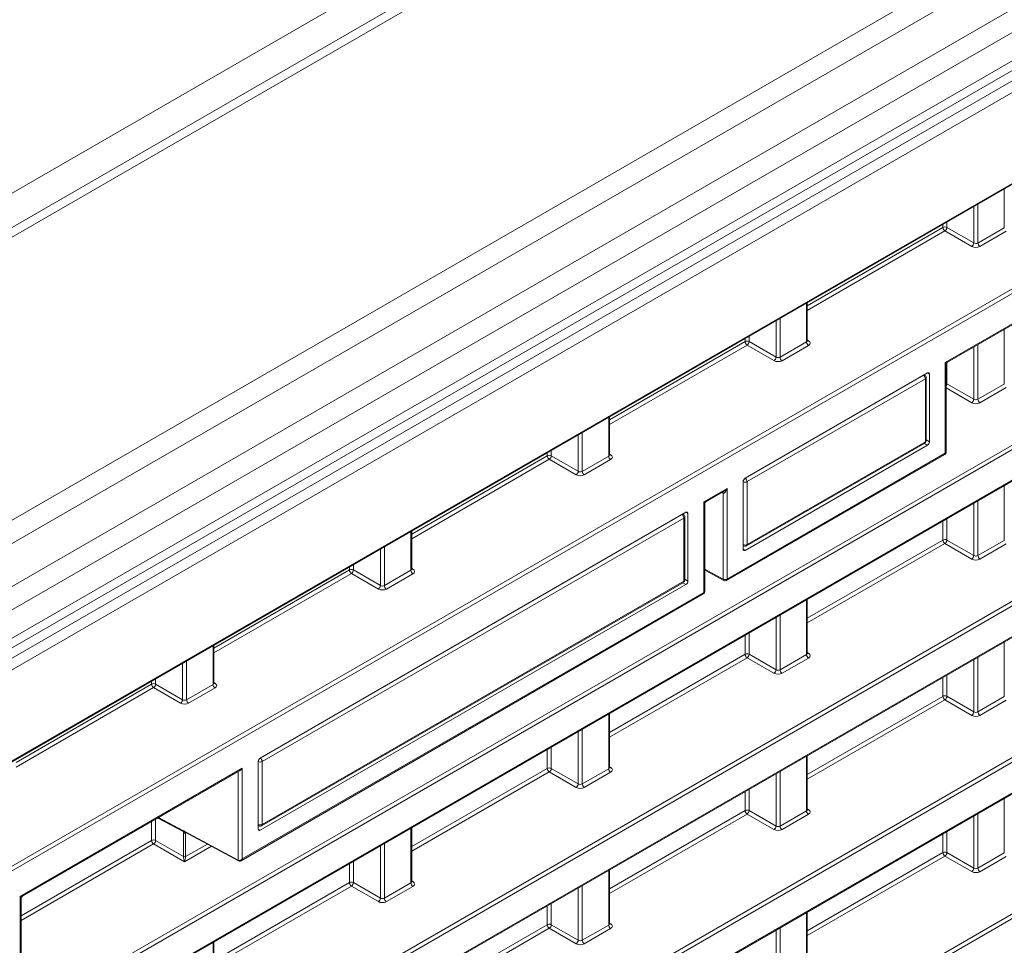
# Model space of a CAD drawing. Header units: millimetres. Extents: x 0 to 1118, y 0 to 864.
# Tile 221 of 256: x 627 to 644, y 116 to 132. Entities that reach past the tile are written whole.
import ezdxf

# ---------------------------------------------------------------- set-up
doc = ezdxf.new("R2010")
doc.units = ezdxf.units.MM

msp = doc.modelspace()

# ---------------------------------------------------------------- linework, layer by layer
at = {"color": 9, "linetype": 'Continuous', "lineweight": 0}
for p, q in [((610.9811, 119.6609), (705.7818, 174.3881)), ((706.8183, 174.2212), (611.7655, 119.3483)), ((711.0913, 171.7544), (616.0384, 116.8816)), ((711.3413, 171.4905), (616.2884, 116.6177)), ((711.6645, 170.9307), (616.6116, 116.0579)), ((711.768, 170.5822), (616.7152, 115.7094)), ((711.768, 170.0879), (616.7152, 115.2151)), ((615.9917, 114.4503), (712.141, 169.9561)), ((712.2279, 169.804), (616.0786, 114.2981)), ((617.88, 113.7532), (710.4264, 167.1791)), ((619.0786, 112.609), (709.1584, 164.6109)), ((709.1931, 164.55), (619.1133, 112.5481)), ((643.4241, 126.0502), (709.1931, 164.0179)), ((709.4712, 161.9865), (627.3047, 114.5528)), ((627.3407, 114.6545), (709.4365, 162.0474)), ((614.7533, 104.6639), (713.4837, 161.6597)), ((713.5185, 161.5989), (614.788, 104.603)), ((627.3047, 114.0206), (709.4712, 161.4544)), ((614.788, 104.0708), (713.5185, 161.0667)), ((614.7533, 101.9398), (713.4837, 158.9357)), ((713.5185, 158.8748), (614.788, 101.8789)), ((614.788, 101.3467), (713.5185, 158.3426)), ((614.7533, 99.2157), (713.4837, 156.2116)), ((713.5185, 156.1507), (614.788, 99.1548)), ((644.4521, 128.3982), (644.4521, 129.076)), ((643.9211, 128.1332), (643.9211, 128.7695)), ((643.9912, 128.81), (643.9912, 128.1322)), ((641.0196, 127.0397), (643.3822, 128.4036)), ((643.4169, 128.3427), (641.0196, 126.9588)), ((643.3822, 128.4036), (643.3822, 128.4584)), ((643.8858, 128.072), (643.4169, 128.3427)), ((643.4522, 128.4988), (643.4522, 128.4039)), ((643.4522, 128.4039), (643.9211, 128.1332)), ((643.9912, 128.1322), (644.4521, 128.3982)), ((644.4868, 128.3374), (644.026, 128.0713)), ((641.0049, 126.4082), (641.0049, 127.086)), ((640.5441, 126.82), (640.5441, 126.1422)), ((640.474, 126.1432), (640.474, 126.7795)), ((644.4521, 125.6742), (644.4521, 126.6267)), ((639.935, 126.4136), (639.935, 126.4684)), ((640.0051, 126.5089), (640.0051, 126.4139)), ((637.5724, 125.0497), (639.935, 126.4136)), ((639.9697, 126.3527), (637.5724, 124.9688)), ((640.4386, 126.082), (639.9697, 126.3527)), ((640.0051, 126.4139), (640.474, 126.1432)), ((640.5441, 126.1422), (641.0049, 126.4082)), ((641.0397, 126.3474), (640.5788, 126.0813)), ((641.0196, 126.4429), (641.0409, 126.4297)), ((643.9211, 125.4092), (643.9211, 126.3202)), ((643.9912, 126.3607), (643.9912, 125.4081)), ((643.4241, 124.4692), (643.4241, 126.0502)), ((643.4522, 126.0466), (643.4522, 125.6799)), ((639.936, 124.0339), (643.0426, 125.8272)), ((643.0773, 125.7664), (639.9708, 123.973)), ((643.0426, 125.8272), (643.0426, 125.8272)), ((643.0773, 124.6695), (643.0773, 125.7664)), ((643.1474, 125.8469), (643.1133, 125.868)), ((643.8858, 125.3479), (643.4388, 125.606)), ((643.4522, 125.6799), (643.9211, 125.4092)), ((643.9912, 125.4081), (644.4521, 125.6742)), ((644.4868, 125.6133), (644.026, 125.3472)), ((637.5578, 124.4182), (637.5578, 125.096)), ((637.0269, 124.1532), (637.0269, 124.7895)), ((637.0969, 124.83), (637.0969, 124.1522)), ((639.9708, 122.8761), (643.0773, 124.6695)), ((643.1121, 124.6086), (643.0566, 124.6406)), ((643.092, 124.7018), (643.1474, 124.6698)), ((634.1253, 123.0597), (636.4879, 124.4236)), ((636.4879, 124.4236), (636.4879, 124.4784)), ((636.558, 124.5189), (636.558, 124.4239)), ((636.558, 124.4239), (637.0269, 124.1532)), ((637.0969, 124.1522), (637.5578, 124.4182)), ((637.5724, 124.4529), (637.5937, 124.4397)), ((639.624, 122.2754), (643.4241, 124.4692)), ((636.5226, 124.3627), (634.1253, 122.9788)), ((636.9915, 124.092), (636.5226, 124.3627)), ((637.5925, 124.3574), (637.1317, 124.0913)), ((639.9007, 123.9726), (639.9007, 123.9726)), ((639.9007, 122.8758), (639.9007, 123.9726)), ((639.936, 124.0339), (639.936, 124.0339)), ((639.9708, 123.973), (639.9708, 122.8761)), ((644.4521, 122.9501), (644.4521, 123.9027)), ((639.2168, 123.6214), (639.624, 123.8565)), ((639.5539, 123.7745), (639.5318, 123.7863)), ((639.5539, 122.2751), (639.5539, 123.7745)), ((639.624, 123.8565), (639.624, 122.2754)), ((639.2168, 122.0404), (639.2168, 123.6214)), ((643.9211, 122.6851), (643.9211, 123.5962)), ((643.9912, 123.6366), (643.9912, 122.684)), ((631.4861, 119.1558), (638.8353, 123.3984)), ((638.8353, 123.3984), (638.8353, 123.3984)), ((638.9401, 123.4181), (638.906, 123.4392)), ((638.87, 123.3375), (631.5208, 119.0949)), ((638.87, 122.2407), (638.87, 123.3375)), ((643.3822, 122.9554), (643.3822, 123.285)), ((643.4522, 123.3255), (643.4522, 122.9558)), ((634.1106, 122.4282), (634.1106, 123.1061)), ((639.9007, 122.8758), (639.9007, 122.8758)), ((641.0196, 121.5915), (643.3822, 122.9554)), ((643.4169, 122.8946), (641.0196, 121.5106)), ((643.8858, 122.6239), (643.4169, 122.8946)), ((643.4522, 122.9558), (643.9211, 122.6851)), ((643.9912, 122.684), (644.4521, 122.9501)), ((644.4868, 122.8892), (644.026, 122.6232)), ((633.5797, 122.1633), (633.5797, 122.7996)), ((633.6498, 122.84), (633.6498, 122.1622)), ((639.9007, 122.7941), (639.936, 122.7751)), ((633.1108, 122.5289), (633.1108, 122.4339)), ((630.6781, 121.0697), (633.0407, 122.4336)), ((633.0755, 122.3727), (630.6781, 120.9888)), ((633.0407, 122.4336), (633.0407, 122.4884)), ((633.5444, 122.102), (633.0755, 122.3727)), ((633.1108, 122.4339), (633.5797, 122.1633)), ((633.6498, 122.1622), (634.1106, 122.4282)), ((634.1454, 122.3674), (633.6845, 122.1013)), ((634.1253, 122.4629), (634.1466, 122.4497)), ((639.2315, 122.4484), (639.5539, 122.2751)), ((631.5208, 117.9981), (638.87, 122.2407)), ((638.9048, 122.1798), (638.8493, 122.2118)), ((638.8847, 122.273), (638.9401, 122.241)), ((631.174, 117.3974), (639.2168, 122.0404)), ((641.0049, 120.9601), (641.0049, 121.9127)), ((640.474, 120.6951), (640.474, 121.6062)), ((640.5441, 121.6466), (640.5441, 120.6941)), ((640.0051, 121.3355), (640.0051, 120.9658)), ((639.935, 120.9654), (639.935, 121.295)), ((644.4521, 120.226), (644.4521, 121.1786)), ((630.6635, 120.4382), (630.6635, 121.1161)), ((637.5724, 119.6015), (639.935, 120.9654)), ((640.0051, 120.9658), (640.474, 120.6951)), ((641.0196, 120.9947), (641.0409, 120.9815)), ((630.1326, 120.1733), (630.1326, 120.8096)), ((630.2026, 120.85), (630.2026, 120.1722)), ((639.9697, 120.9046), (637.5724, 119.5206)), ((640.4386, 120.6339), (639.9697, 120.9046)), ((640.5441, 120.6941), (641.0049, 120.9601)), ((641.0397, 120.8992), (640.5788, 120.6332)), ((643.9211, 119.961), (643.9211, 120.8721)), ((643.9912, 120.9126), (643.9912, 119.96)), ((629.5936, 120.4436), (629.5936, 120.4984)), ((629.6637, 120.5389), (629.6637, 120.4439)), ((630.6781, 120.4729), (630.6995, 120.4597)), ((643.3822, 120.2314), (643.3822, 120.561)), ((643.4522, 120.6014), (643.4522, 120.2317)), ((627.231, 119.0797), (629.5936, 120.4436)), ((629.6283, 120.3827), (627.231, 118.9988)), ((630.0972, 120.112), (629.6283, 120.3827)), ((629.6637, 120.4439), (630.1326, 120.1733)), ((630.2026, 120.1722), (630.6635, 120.4382)), ((630.6982, 120.3774), (630.2374, 120.1113)), ((641.0196, 118.8675), (643.3822, 120.2314)), ((643.4169, 120.1705), (641.0196, 118.7865)), ((643.8858, 119.8998), (643.4169, 120.1705)), ((643.4522, 120.2317), (643.9211, 119.961)), ((643.9912, 119.96), (644.4521, 120.226)), ((644.4868, 120.1651), (644.026, 119.8991)), ((637.5578, 118.9701), (637.5578, 119.9227)), ((637.0269, 118.7051), (637.0269, 119.6162)), ((637.0969, 119.6566), (637.0969, 118.7041)), ((636.4879, 118.9754), (636.4879, 119.305)), ((636.558, 119.3455), (636.558, 118.9758)), ((631.4508, 119.0946), (631.4507, 119.0946)), ((631.4508, 117.9977), (631.4508, 119.0946)), ((631.4861, 119.1558), (631.4861, 119.1558)), ((631.5208, 119.0949), (631.5208, 117.9981)), ((641.0049, 118.236), (641.0049, 119.1886)), ((627.3047, 116.7447), (631.174, 118.9784)), ((631.1039, 117.3766), (631.1039, 118.921)), ((631.174, 118.9784), (631.174, 117.3974)), ((634.1253, 117.6115), (636.4879, 118.9754)), ((636.5226, 118.9146), (634.1253, 117.5306)), ((636.9915, 118.6439), (636.5226, 118.9146)), ((636.558, 118.9758), (637.0269, 118.7051)), ((637.0969, 118.7041), (637.5578, 118.9701)), ((637.5925, 118.9092), (637.1317, 118.6432)), ((637.5724, 119.0047), (637.5937, 118.9915)), ((640.5441, 118.9226), (640.5441, 117.97)), ((640.474, 117.971), (640.474, 118.8821)), ((639.935, 118.2414), (639.935, 118.571)), ((640.0051, 118.6114), (640.0051, 118.2417)), ((644.4521, 117.5019), (644.4521, 118.4545)), ((637.5724, 116.8775), (639.935, 118.2414)), ((640.0051, 118.2417), (640.474, 117.971)), ((640.5441, 117.97), (641.0049, 118.236)), ((641.0196, 118.2706), (641.0409, 118.2575)), ((629.5936, 117.7195), (629.5936, 118.0491)), ((629.6637, 118.0896), (629.6637, 117.7199)), ((630.153, 117.867), (629.7, 118.1106)), ((629.714, 118.1186), (630.1349, 117.8923)), ((639.9697, 118.1805), (637.5724, 116.7965)), ((640.4386, 117.9098), (639.9697, 118.1805)), ((641.0397, 118.1751), (640.5788, 117.9091)), ((643.9211, 117.237), (643.9211, 118.148)), ((643.9912, 118.1885), (643.9912, 117.2359)), ((630.1715, 117.878), (631.1039, 117.3766)), ((631.4507, 117.9977), (631.4508, 117.9977)), ((631.4508, 117.9161), (631.4861, 117.8971)), ((634.1106, 116.9801), (634.1106, 117.9327)), ((643.4522, 117.8773), (643.4522, 117.5076)), ((627.3194, 116.4067), (629.5936, 117.7195)), ((629.6637, 117.7199), (630.1502, 117.439)), ((630.1502, 117.439), (630.1502, 117.8491)), ((630.1966, 117.8558), (630.1853, 117.8493)), ((630.1853, 117.8493), (630.1853, 117.4392)), ((643.3822, 117.5073), (643.3822, 117.8369)), ((629.6283, 117.6586), (627.3194, 116.3257)), ((630.1679, 117.3471), (629.6283, 117.6586)), ((630.638, 117.6185), (630.1679, 117.3471)), ((630.1853, 117.4381), (630.5654, 117.6575)), ((633.5797, 116.7151), (633.5797, 117.6262)), ((633.6498, 117.6667), (633.6498, 116.7141)), ((641.0196, 116.1434), (643.3822, 117.5073)), ((643.4169, 117.4464), (641.0196, 116.0625)), ((643.8858, 117.1757), (643.4169, 117.4464)), ((643.4522, 117.5076), (643.9211, 117.237)), ((643.9912, 117.2359), (644.4521, 117.5019)), ((644.4868, 117.4411), (644.026, 117.175)), ((633.0407, 116.9854), (633.0407, 117.315)), ((633.1108, 117.3555), (633.1108, 116.9858)), ((637.5578, 116.246), (637.5578, 117.1986)), ((630.6781, 115.6216), (633.0407, 116.9854)), ((633.0755, 116.9246), (630.6781, 115.5406)), ((633.5444, 116.6539), (633.0755, 116.9246)), ((633.1108, 116.9858), (633.5797, 116.7151)), ((633.6498, 116.7141), (634.1106, 116.9801)), ((634.1454, 116.9192), (633.6845, 116.6532)), ((634.1253, 117.0147), (634.1466, 117.0015)), ((637.0269, 115.981), (637.0269, 116.8921)), ((637.0969, 116.9326), (637.0969, 115.98)), ((627.3047, 114.5528), (627.3047, 116.7447)), ((636.4879, 116.2514), (636.4879, 116.581)), ((636.558, 116.6214), (636.558, 116.2517)), ((641.0049, 115.5119), (641.0049, 116.4645)), ((634.1253, 114.8875), (636.4879, 116.2514)), ((636.5226, 116.1905), (634.1253, 114.8066)), ((636.9915, 115.9198), (636.5226, 116.1905)), ((636.558, 116.2517), (637.0269, 115.981)), ((637.0969, 115.98), (637.5578, 116.246)), ((637.5925, 116.1851), (637.1317, 115.9191)), ((637.5724, 116.2807), (637.5937, 116.2675)), ((640.474, 115.247), (640.474, 116.158)), ((640.5441, 116.1985), (640.5441, 115.2459)), ((630.6635, 114.9901), (630.6635, 115.9427))]:
    msp.add_line(p, q, dxfattribs=at)
at = {"color": 7, "linetype": 'Continuous', "lineweight": 15}
for p, q in [((706.5683, 174.2459), (611.5155, 119.3731)), ((616.6116, 114.9861), (711.6645, 169.859)), ((617.8697, 113.7304), (710.416, 167.1562)), ((643.4638, 126.0562), (709.1828, 163.995)), ((627.3444, 114.0266), (709.4609, 161.4315)), ((614.7776, 104.0479), (713.5081, 161.0438)), ((614.7776, 101.3238), (713.5081, 158.3197)), ((641.0196, 126.4291), (641.0196, 127.0945)), ((643.4388, 124.4896), (643.4388, 126.0129)), ((639.936, 124.0339), (643.1121, 125.8674)), ((643.0683, 125.8293), (643.0576, 125.8359)), ((643.092, 124.6899), (643.092, 125.7868)), ((643.1474, 125.8469), (643.1474, 124.6698)), ((637.5724, 124.4391), (637.5724, 125.1045)), ((639.936, 122.7751), (643.1121, 124.6086)), ((639.9604, 122.8532), (643.067, 124.6466)), ((639.6136, 122.2525), (643.4138, 124.4463)), ((639.9007, 123.9726), (639.9007, 122.7955)), ((639.2565, 123.6274), (639.5636, 123.8047)), ((639.2315, 122.0608), (639.2315, 123.5841)), ((631.4861, 119.1558), (638.9048, 123.4385)), ((638.861, 123.4005), (638.8503, 123.4071)), ((638.9401, 122.241), (638.9401, 123.4181)), ((638.8847, 122.2611), (638.8847, 123.3579)), ((634.1253, 122.4491), (634.1253, 123.1145)), ((639.9007, 122.8584), (639.9117, 122.8525)), ((639.2315, 122.4311), (639.5649, 122.2518)), ((631.4861, 117.8971), (638.9048, 122.1798)), ((631.5105, 117.9752), (638.8597, 122.2178)), ((631.1512, 117.3673), (639.2065, 122.0175)), ((641.0196, 120.9809), (641.0196, 121.9211)), ((630.6781, 120.4591), (630.6781, 121.1245)), ((637.5724, 118.9909), (637.5724, 119.9311)), ((631.4507, 117.9175), (631.4507, 119.0946)), ((641.0196, 118.2568), (641.0196, 119.1971)), ((627.3444, 116.7507), (631.1387, 118.9411)), ((629.7062, 118.1141), (630.1405, 117.8806)), ((631.4507, 117.9804), (631.4618, 117.9744)), ((634.1253, 117.0009), (634.1253, 117.9411)), ((630.177, 117.8663), (631.1095, 117.365)), ((637.5724, 116.2669), (637.5724, 117.2071)), ((627.3194, 114.631), (627.3194, 116.7074)), ((641.0196, 115.5328), (641.0196, 116.473)), ((630.6781, 115.0109), (630.6781, 115.9512))]:
    msp.add_line(p, q, dxfattribs=at)
at = {"color": 9, "linetype": 'Continuous', "lineweight": 0, "flags": 128}
msp.add_lwpolyline([(643.4522, 125.6799), (643.4447, 125.6833), (643.4388, 125.6852)], dxfattribs=at)
at = {"color": 7, "linetype": 'Continuous', "lineweight": 15, "flags": 128}
msp.add_lwpolyline([(630.144, 117.8796), (630.142, 117.88), (630.1405, 117.8806)], dxfattribs=at)
at = {"color": 9, "linetype": 'Continuous', "lineweight": 0}
for centre, radius, start, end in [((643.4175, 128.3351), 0.077, 63.23378, 117.34352), ((643.4591, 128.4071), 0.077, 182.65231, 236.77029), ((643.3731, 128.4088), 0.0793, 303.52223, 356.47777), ((643.842, 128.1381), 0.0793, 303.52223, 356.47777), ((644.0682, 128.1358), 0.077, 182.65231, 236.77029), ((639.9704, 126.3451), 0.077, 63.23378, 117.34352), ((640.012, 126.4171), 0.077, 182.65231, 236.77029), ((639.926, 126.4188), 0.0793, 303.52223, 356.47777), ((641.0819, 126.4118), 0.077, 182.65231, 236.77029), ((641.0255, 126.4528), 0.0278, 257.73313, 303.54348), ((640.3949, 126.1481), 0.0793, 303.52223, 356.47777), ((640.621, 126.1458), 0.077, 182.65231, 236.77029), ((643.0571, 125.8076), 0.0244, 62.67414, 126.51076), ((643.0004, 125.7628), 0.077, 2.65231, 56.77029), ((643.068, 125.7885), 0.024, 292.8092, 355.87066), ((643.3747, 125.6845), 0.0777, 325.55027, 356.60537), ((643.842, 125.414), 0.0793, 303.52223, 356.47777), ((644.0682, 125.4117), 0.077, 182.65231, 236.77029), ((643.0535, 124.6665), 0.024, 304.12618, 7.186), ((643.0674, 124.6921), 0.0247, 293.75853, 354.92133), ((636.5233, 124.3551), 0.077, 63.23378, 117.34352), ((636.5648, 124.4271), 0.077, 182.65231, 236.77029), ((636.4788, 124.4288), 0.0793, 303.52223, 356.47777), ((637.6347, 124.4218), 0.077, 182.65231, 236.77029), ((637.5784, 124.4628), 0.0278, 257.73313, 303.54348), ((643.3996, 124.4665), 0.0247, 305.07521, 6.23697), ((643.4148, 124.4913), 0.024, 292.8092, 355.87066), ((636.9477, 124.1581), 0.0793, 303.52223, 356.47777), ((637.1739, 124.1558), 0.077, 182.65231, 236.77029), ((639.9798, 123.9678), 0.0793, 123.52223, 176.47777), ((639.9354, 124.0414), 0.077, 243.23378, 297.34352), ((639.8938, 123.9694), 0.077, 2.65231, 56.77029), ((639.5262, 123.7762), 0.0277, 356.43358, 42.46369), ((638.8498, 123.3788), 0.0244, 62.67414, 126.51076), ((638.7931, 123.334), 0.077, 2.65231, 56.77029), ((638.8601, 123.3601), 0.0247, 293.75853, 354.92133), ((639.9256, 122.8733), 0.0251, 174.46982, 236.34336), ((639.9354, 122.9445), 0.077, 243.23378, 297.34352), ((639.9469, 122.8731), 0.024, 304.12618, 7.186), ((643.4175, 122.887), 0.077, 63.23378, 117.34352), ((643.4591, 122.959), 0.077, 182.65231, 236.77029), ((643.3731, 122.9607), 0.0793, 303.52223, 356.47777), ((643.842, 122.69), 0.0793, 303.52223, 356.47777), ((644.0682, 122.6876), 0.077, 182.65231, 236.77029), ((633.0761, 122.3651), 0.077, 63.23378, 117.34352), ((633.1177, 122.4372), 0.077, 182.65231, 236.77029), ((633.0317, 122.4388), 0.0793, 303.52223, 356.47777), ((634.1876, 122.4318), 0.077, 182.65231, 236.77029), ((634.1313, 122.4728), 0.0278, 257.73313, 303.54348), ((633.5006, 122.1681), 0.0793, 303.52223, 356.47777), ((638.8462, 122.2377), 0.024, 304.12618, 7.186), ((638.8601, 122.2633), 0.0247, 293.75853, 354.92133), ((639.5788, 122.2727), 0.0251, 174.46982, 236.34336), ((639.5886, 122.3439), 0.077, 243.23378, 297.34352), ((639.6001, 122.2724), 0.024, 304.12618, 7.186), ((633.7267, 122.1658), 0.077, 182.65231, 236.77029), ((639.1923, 122.0377), 0.0247, 305.07521, 6.23697), ((639.2075, 122.0625), 0.024, 292.8092, 355.87066), ((639.9704, 120.897), 0.077, 63.23378, 117.34352), ((640.012, 120.969), 0.077, 182.65231, 236.77029), ((639.926, 120.9707), 0.0793, 303.52223, 356.47777), ((641.0255, 121.0047), 0.0278, 257.73313, 303.54348), ((641.0819, 120.9637), 0.077, 182.65231, 236.77029), ((640.3949, 120.7), 0.0793, 303.52223, 356.47777), ((640.621, 120.6976), 0.077, 182.65231, 236.77029), ((629.629, 120.3752), 0.077, 63.23378, 117.34352), ((630.6841, 120.4828), 0.0278, 257.73313, 303.54348), ((629.6705, 120.4472), 0.077, 182.65231, 236.77029), ((629.5845, 120.4488), 0.0793, 303.52223, 356.47777), ((630.7404, 120.4418), 0.077, 182.65231, 236.77029), ((630.0534, 120.1781), 0.0793, 303.52223, 356.47777), ((630.2796, 120.1758), 0.077, 182.65231, 236.77029), ((643.4175, 120.1629), 0.077, 63.23378, 117.34352), ((643.4591, 120.2349), 0.077, 182.65231, 236.77029), ((643.3731, 120.2366), 0.0793, 303.52223, 356.47777), ((643.842, 119.9659), 0.0793, 303.52223, 356.47777), ((644.0682, 119.9635), 0.077, 182.65231, 236.77029), ((631.5299, 119.0897), 0.0793, 123.52223, 176.47777), ((631.4855, 119.1634), 0.077, 243.23378, 297.34352), ((631.4439, 119.0914), 0.077, 2.65231, 56.77029), ((636.5233, 118.907), 0.077, 63.23378, 117.34352), ((636.5648, 118.979), 0.077, 182.65231, 236.77029), ((636.4788, 118.9807), 0.0793, 303.52223, 356.47777), ((637.6347, 118.9737), 0.077, 182.65231, 236.77029), ((637.5784, 119.0147), 0.0278, 257.73313, 303.54348), ((636.9477, 118.71), 0.0793, 303.52223, 356.47777), ((637.1739, 118.7076), 0.077, 182.65231, 236.77029), ((639.9704, 118.1729), 0.077, 63.23378, 117.34352), ((640.012, 118.2449), 0.077, 182.65231, 236.77029), ((639.926, 118.2466), 0.0793, 303.52223, 356.47777), ((641.0819, 118.2396), 0.077, 182.65231, 236.77029), ((641.0255, 118.2806), 0.0278, 257.73313, 303.54348), ((630.1477, 117.8912), 0.0128, 175.29406, 235.51912), ((630.1402, 117.8681), 0.0128, 355.29406, 55.51912), ((630.184, 117.8768), 0.0125, 174.46982, 236.34336), ((631.4757, 117.9953), 0.0251, 174.46982, 236.34336), ((631.4855, 118.0665), 0.077, 243.23378, 297.34352), ((631.4963, 117.9954), 0.0247, 305.07521, 6.23697), ((640.3949, 117.9759), 0.0793, 303.52223, 356.47777), ((640.621, 117.9735), 0.077, 182.65231, 236.77029), ((629.629, 117.6511), 0.077, 63.23378, 117.34352), ((629.6705, 117.7231), 0.077, 182.65231, 236.77029), ((629.5845, 117.7247), 0.0793, 303.52223, 356.47777), ((630.1676, 117.8835), 0.0385, 243.23378, 297.34352), ((630.1676, 117.4734), 0.0385, 243.23378, 297.34352), ((630.1679, 117.4732), 0.0391, 243.10749, 296.33006), ((631.1164, 117.3754), 0.0125, 174.46978, 236.34372), ((643.4175, 117.4388), 0.077, 63.23378, 117.34352), ((643.4591, 117.5109), 0.077, 182.65231, 236.77029), ((643.3731, 117.5125), 0.0793, 303.52223, 356.47777), ((643.842, 117.2418), 0.0793, 303.52223, 356.47777), ((644.0682, 117.2395), 0.077, 182.65231, 236.77029), ((633.0761, 116.917), 0.077, 63.23378, 117.34352), ((633.1177, 116.989), 0.077, 182.65231, 236.77029), ((633.0317, 116.9907), 0.0793, 303.52223, 356.47777), ((634.1876, 116.9837), 0.077, 182.65231, 236.77029), ((634.1313, 117.0247), 0.0278, 257.73313, 303.54348), ((633.5006, 116.72), 0.0793, 303.52223, 356.47777), ((633.7267, 116.7176), 0.077, 182.65231, 236.77029), ((636.5233, 116.1829), 0.077, 63.23378, 117.34352), ((636.5648, 116.2549), 0.077, 182.65231, 236.77029), ((636.4788, 116.2566), 0.0793, 303.52223, 356.47777), ((637.6347, 116.2496), 0.077, 182.65231, 236.77029), ((637.5784, 116.2906), 0.0278, 257.73313, 303.54348), ((636.9477, 115.9859), 0.0793, 303.52223, 356.47777), ((637.1739, 115.9835), 0.077, 182.65231, 236.77029)]:
    msp.add_arc(centre, radius, start, end, dxfattribs=at)
at = {"color": 7, "linetype": 'Continuous', "lineweight": 15}
for centre, start, end in [((643.042, 125.7868), 0, 58.27094), ((643.042, 124.6899), 299.99731, 0), ((643.3888, 124.4896), 299.99731, 0), ((638.8347, 123.3579), 0, 58.27094), ((639.9354, 122.8965), 241.73443, 299.99731), ((638.8347, 122.2611), 299.99731, 0), ((639.5886, 122.2958), 241.73443, 299.99731), ((639.1815, 122.0608), 299.99731, 0), ((631.4855, 118.0185), 241.73443, 299.99731)]:
    msp.add_arc(centre, 0.05, start, end, dxfattribs=at)
at = {"color": 9, "linetype": 'Continuous', "lineweight": 0}
for centre, major_axis, ratio, start_param, end_param in [((643.9553, 128.1136), (0.1, -0.0015), 0.5872749, 3.9534793, 5.5068223), ((643.9559, 128.154), (0.05, -0.0016), 0.5970671, 3.9631502, 5.5164932), ((640.9696, 126.4301), (0.05, -0.0016), 0.5970671, 5.5164932, 6.3018914), ((640.969, 126.3896), (0.1, -0.0015), 0.5872749, 5.5068223, 7.0601653), ((640.5087, 126.164), (0.05, -0.0016), 0.5970671, 3.9631502, 5.5164932), ((640.5081, 126.1236), (0.1, -0.0015), 0.5872749, 3.9534793, 5.5068223), ((643.3888, 126.0706), (0.079, -0.0096), 0.2276701, 5.2037921, 5.9892715), ((643.3888, 126.0706), (-0.0479, 0.0636), 0.2277624, 3.4233539, 4.2210546), ((643.9553, 125.3895), (0.1, -0.0015), 0.5872749, 3.9534793, 5.5068223), ((643.9559, 125.43), (0.05, -0.0016), 0.5970671, 3.9631502, 5.5164932), ((637.5224, 124.4401), (0.05, -0.0016), 0.5970671, 5.5164932, 6.3018914), ((637.5218, 124.3996), (0.1, -0.0015), 0.5872749, 5.5068223, 7.0601653), ((637.061, 124.1336), (0.1, -0.0015), 0.5872749, 3.9534793, 5.5068223), ((637.0616, 124.174), (0.05, -0.0016), 0.5970671, 3.9631502, 5.5164932), ((639.5886, 123.8769), (0.0323, 0.1034), 0.3689594, 3.0764936, 4.6298366), ((639.5886, 123.8769), (0.0734, 0.0797), 0.3689627, 4.0095081, 4.7949875), ((639.1815, 123.6418), (0.079, -0.0096), 0.2276701, 5.2037921, 6.0083297), ((639.1815, 123.6418), (-0.0479, 0.0636), 0.2277624, 3.4356565, 4.2210546), ((643.9559, 122.7059), (0.05, -0.0016), 0.5970671, 3.9631502, 5.5164932), ((643.9553, 122.6654), (0.1, -0.0015), 0.5872749, 3.9534793, 5.5068223), ((634.0753, 122.4501), (0.05, -0.0016), 0.5970671, 5.5164932, 6.3018914), ((634.0747, 122.4096), (0.1, -0.0015), 0.5872749, 5.5068223, 7.0601653), ((633.6144, 122.184), (0.05, -0.0016), 0.5970671, 3.9631502, 5.5164932), ((633.6138, 122.1436), (0.1, -0.0015), 0.5872749, 3.9534793, 5.5068223), ((640.9696, 120.9819), (0.05, -0.0016), 0.5970671, 5.5164932, 6.3018914), ((640.969, 120.9415), (0.1, -0.0015), 0.5872749, 5.5068223, 7.0601653), ((640.5081, 120.6754), (0.1, -0.0015), 0.5872749, 3.9534793, 5.5068223), ((640.5087, 120.7159), (0.05, -0.0016), 0.5970671, 3.9631502, 5.5164932), ((630.6281, 120.4601), (0.05, -0.0016), 0.5970671, 5.5164932, 6.3018914), ((630.6275, 120.4196), (0.1, -0.0015), 0.5872749, 5.5068223, 7.0601653), ((630.1667, 120.1536), (0.1, -0.0015), 0.5872749, 3.9534793, 5.5068223), ((630.1673, 120.194), (0.05, -0.0016), 0.5970671, 3.9631502, 5.5164932), ((643.9559, 119.9818), (0.05, -0.0016), 0.5970671, 3.9631502, 5.5164932), ((643.9553, 119.9413), (0.1, -0.0015), 0.5872749, 3.9534793, 5.5068223), ((637.5224, 118.9919), (0.05, -0.0016), 0.5970671, 5.5164932, 6.3018914), ((637.5218, 118.9515), (0.1, -0.0015), 0.5872749, 5.5068223, 7.0601653), ((637.061, 118.6854), (0.1, -0.0015), 0.5872749, 3.9534793, 5.5068223), ((637.0616, 118.7259), (0.05, -0.0016), 0.5970671, 3.9631502, 5.5164932), ((640.9696, 118.2579), (0.05, -0.0016), 0.5970671, 5.5164932, 6.3018914), ((640.969, 118.2174), (0.1, -0.0015), 0.5872749, 5.5068223, 7.0601653), ((640.5081, 117.9514), (0.1, -0.0015), 0.5872749, 3.9534793, 5.5068223), ((640.5087, 117.9918), (0.05, -0.0016), 0.5970671, 3.9631502, 5.5164932), ((630.2042, 117.8191), (-0.0385, 0.0644), 0.5873687, 0.4538438, 0.7764428), ((630.2216, 117.8294), (-0.026, 0.0427), 0.5922904, 0.4282943, 0.7716876), ((630.1685, 117.3876), (-0.0144, 0.0654), 0.1722039, 0.6466246, 2.1999677), ((630.1146, 117.4188), (0.025, 0.0433), 0.5878076, 5.480404, 5.4975527), ((630.1685, 117.3876), (0.0138, 0.0652), 0.1454585, 4.0744677, 5.6278107), ((630.1322, 117.4086), (0.0375, 0.065), 0.5775574, 5.4804048, 5.4975535), ((631.1387, 117.4178), (0.0441, 0.0332), 0.7114991, 3.4531098, 5.0064528), ((631.1387, 117.4178), (0.0067, 0.0548), 0.7115205, 3.6639822, 4.4184752), ((643.9559, 117.2577), (0.05, -0.0016), 0.5970671, 3.9631502, 5.5164932), ((643.9553, 117.2173), (0.1, -0.0015), 0.5872749, 3.9534793, 5.5068223), ((634.0753, 117.0019), (0.05, -0.0016), 0.5970671, 5.5164932, 6.3018914), ((634.0747, 116.9615), (0.1, -0.0015), 0.5872749, 5.5068223, 7.0601653), ((627.2694, 116.7651), (0.079, -0.0096), 0.2276701, 5.2037921, 6.0083297), ((627.2694, 116.7651), (-0.0479, 0.0636), 0.2277624, 3.4233539, 4.2210546), ((633.6144, 116.7359), (0.05, -0.0016), 0.5970671, 3.9631502, 5.5164932), ((633.6138, 116.6954), (0.1, -0.0015), 0.5872749, 3.9534793, 5.5068223), ((637.5224, 116.2679), (0.05, -0.0016), 0.5970671, 5.5164932, 6.3018914), ((637.5218, 116.2274), (0.1, -0.0015), 0.5872749, 5.5068223, 7.0601653), ((637.061, 115.9614), (0.1, -0.0015), 0.5872749, 3.9534793, 5.5068223), ((637.0616, 116.0018), (0.05, -0.0016), 0.5970671, 3.9631502, 5.5164932)]:
    msp.add_ellipse(centre, major_axis=major_axis, ratio=ratio, start_param=start_param, end_param=end_param, dxfattribs=at)
at = {"color": 7, "linetype": 'Continuous', "lineweight": 15}
for centre, major_axis, ratio, start_param, end_param in [((643.1121, 125.8265), (0.025, 0.0433), 0.5772057, 5.4978582, 7.06835), ((643.1121, 124.6494), (0.025, 0.0433), 0.5775574, 3.9270618, 5.4975535), ((639.936, 123.993), (0.025, 0.0433), 0.5775574, 0.7854691, 2.3559609), ((638.9048, 123.3977), (0.025, 0.0433), 0.5772057, 5.4978582, 7.06835), ((639.936, 122.8159), (0.025, 0.0433), 0.5772057, 2.3562656, 3.9267573), ((638.9048, 122.2206), (0.025, 0.0433), 0.5775574, 3.9270618, 5.4975535), ((631.4861, 119.115), (0.025, 0.0433), 0.5775574, 0.7854691, 2.3559609), ((631.1387, 118.9988), (0.0354, 0.0612), 0.5773346, 3.9269502, 4.7124296), ((631.4861, 117.9379), (0.025, 0.0433), 0.5772057, 2.3562656, 3.9267573)]:
    msp.add_ellipse(centre, major_axis=major_axis, ratio=ratio, start_param=start_param, end_param=end_param, dxfattribs=at)
for points, knots in [([(641.0206, 126.4235), (641.0207, 126.4234), (641.0211, 126.4228), (641.0192, 126.4274), (641.0196, 126.4289), (641.0196, 126.429)], [0, 0, 0, 0, 0.2511576, 0.9710684, 1, 1, 1, 1]), ([(643.439, 126.0136), (643.4395, 126.019), (643.4406, 126.0303), (643.4492, 126.0455), (643.4584, 126.0523), (643.4628, 126.0555)], [0, 0, 0, 0, 0.3176696, 0.6782399, 1, 1, 1, 1]), ([(637.5734, 124.4335), (637.5735, 124.4334), (637.5739, 124.4328), (637.5721, 124.4374), (637.5725, 124.4389), (637.5725, 124.439)], [0, 0, 0, 0, 0.2511576, 0.9710684, 1, 1, 1, 1]), ([(639.2317, 123.5848), (639.2322, 123.5901), (639.2333, 123.6015), (639.242, 123.6167), (639.2512, 123.6235), (639.2555, 123.6267)], [0, 0, 0, 0, 0.3176696, 0.6782399, 1, 1, 1, 1]), ([(634.1263, 122.4435), (634.1264, 122.4434), (634.1268, 122.4428), (634.1249, 122.4474), (634.1253, 122.4489), (634.1253, 122.449)], [0, 0, 0, 0, 0.2511576, 0.9710684, 1, 1, 1, 1]), ([(641.0206, 120.9754), (641.0207, 120.9752), (641.0211, 120.9747), (641.0192, 120.9792), (641.0196, 120.9808), (641.0196, 120.9808)], [0, 0, 0, 0, 0.2514471, 0.9721876, 1, 1, 1, 1]), ([(630.6791, 120.4536), (630.6792, 120.4534), (630.6796, 120.4528), (630.6778, 120.4574), (630.6782, 120.4589), (630.6782, 120.459)], [0, 0, 0, 0, 0.2511576, 0.9710684, 1, 1, 1, 1]), ([(637.5734, 118.9854), (637.5735, 118.9853), (637.5739, 118.9847), (637.5721, 118.9892), (637.5725, 118.9908), (637.5725, 118.9908)], [0, 0, 0, 0, 0.2514471, 0.9721876, 1, 1, 1, 1]), ([(641.0206, 118.2513), (641.0207, 118.2512), (641.0211, 118.2506), (641.0192, 118.2551), (641.0196, 118.2567), (641.0196, 118.2567)], [0, 0, 0, 0, 0.2511576, 0.9710684, 1, 1, 1, 1]), ([(630.1411, 117.881), (630.1435, 117.8796), (630.1526, 117.8742), (630.1665, 117.8716), (630.1759, 117.8668), (630.1802, 117.8645)], [0, 0, 0, 0, 0.1598605, 0.6182033, 1, 1, 1, 1]), ([(630.1746, 117.8726), (630.1733, 117.8726), (630.1671, 117.8725), (630.1581, 117.8745), (630.15, 117.8772), (630.1478, 117.8785), (630.1473, 117.8789)], [0, 0, 0, 0, 0.1202687, 0.5537835, 0.8853701, 1, 1, 1, 1]), ([(631.1095, 117.365), (631.1139, 117.3632), (631.1225, 117.3597), (631.1367, 117.3611), (631.147, 117.3642), (631.1518, 117.3679), (631.1527, 117.3687)], [0, 0, 0, 0, 0.3095734, 0.6037864, 0.9239329, 1, 1, 1, 1]), ([(634.1263, 116.9954), (634.1264, 116.9953), (634.1268, 116.9947), (634.1249, 116.9992), (634.1253, 117.0008), (634.1253, 117.0008)], [0, 0, 0, 0, 0.2514471, 0.9721876, 1, 1, 1, 1]), ([(627.3196, 116.7081), (627.3201, 116.7134), (627.3212, 116.7248), (627.3299, 116.7399), (627.3391, 116.7468), (627.3434, 116.75)], [0, 0, 0, 0, 0.3176696, 0.6782399, 1, 1, 1, 1]), ([(637.5734, 116.2613), (637.5735, 116.2612), (637.5739, 116.2606), (637.5721, 116.2651), (637.5725, 116.2667), (637.5725, 116.2668)], [0, 0, 0, 0, 0.2511576, 0.9710684, 1, 1, 1, 1])]:
    msp.add_open_spline(points, degree=3, knots=knots, dxfattribs=at)
at = {"color": 9, "linetype": 'Continuous', "lineweight": 0}
for points, knots in [([(630.1349, 117.8923), (630.1411, 117.889), (630.1471, 117.8874), (630.1592, 117.8836), (630.1653, 117.8813), (630.1715, 117.878)], [0, 0, 0, 0, 0.5, 0.5, 1, 1, 1, 1]), ([(630.176, 117.8688), (630.1757, 117.8688), (630.1711, 117.8681), (630.1631, 117.8659), (630.1562, 117.8666), (630.153, 117.867)], [0, 0, 0, 0, 0.0360005, 0.5595264, 1, 1, 1, 1])]:
    msp.add_open_spline(points, degree=3, knots=knots, dxfattribs=at)

doc.saveas('drawing.dxf')
